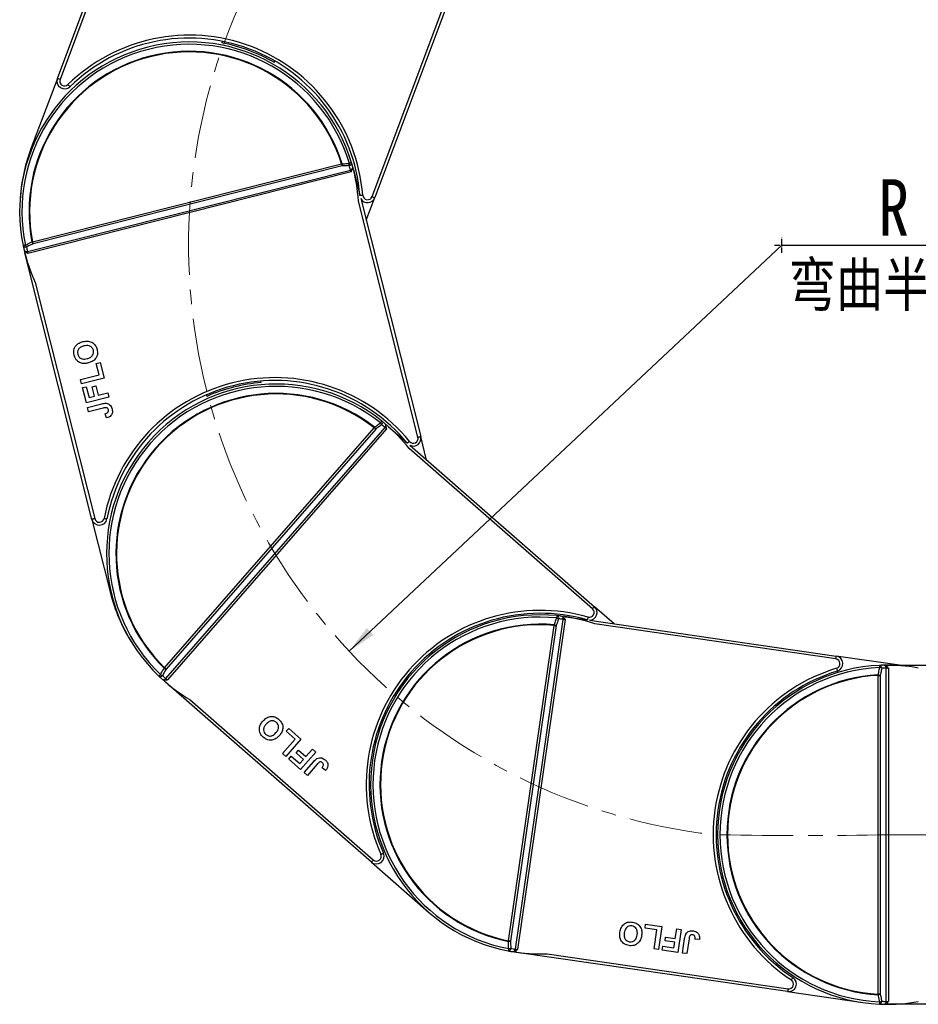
# Model space of a CAD drawing. Header units: millimetres. Extents: x -1637 to 445, y 81 to 1539.
# Tile 20 of 52: x -879 to -646, y 684 to 939. Entities that reach past the tile are written whole.
import ezdxf

# ---------------------------------------------------------------- set-up
doc = ezdxf.new("R2010")
doc.units = ezdxf.units.MM
doc.linetypes.add('CENTER', pattern=[0.6, 0.375, -0.075, 0.075, -0.075])
doc.linetypes.add('CENTERX2', pattern=[20.32, 12.7, -2.54, 2.54, -2.54])
doc.styles.get("Standard").update_dxf_attribs({"font": '仿宋_GB2312.ttf', "width": 0.8})
doc.styles.add('样式 1', font='仿宋_GB2312.ttf', dxfattribs={"width": 0.8, "height": 6})
doc.dimstyles.new('副本 ISO-35.1', dxfattribs={"dimtxt": 9, "dimasz": 7.5, "dimexe": 5, "dimexo": 0.625, "dimgap": 2.5, "dimtad": 1, "dimtoh": 1, "dimtxsty": 'Standard', "dimcen": 2.5, "dimadec": 0, "dimazin": 0, "dimtfac": 1, "dimtmove": 0, "dimatfit": 3, "dimfxl": 0, "dimarcsym": 0})

msp = doc.modelspace()

# ---------------------------------------------------------------- linework, layer by layer
at = {"color": 7, "linetype": 'Continuous', "lineweight": 25}
for p, q in [((-869.416, 923.904), (-844.478, 990.345)), ((-846.509, 982.799), (-868.714, 923.64)), ((-787.73, 893.244), (-765.526, 952.402)), ((-764.657, 952.582), (-787.028, 892.98)), ((-826.597, 933.546), (-826.74, 933.166)), ((-813.071, 928.035), (-812.928, 928.415)), ((-869.416, 923.904), (-876.346, 905.439)), ((-877.174, 879.016), (-793.307, 900.144)), ((-793.171, 899.631), (-877.051, 878.5)), ((-875.859, 881.503), (-795.643, 901.712)), ((-795.514, 901.198), (-875.73, 880.989)), ((-793.058, 899.824), (-792.769, 900.517)), ((-792.444, 899.815), (-790.911, 893.731)), ((-775.834, 830.814), (-791.271, 892.088)), ((-790.66, 892.731), (-775.107, 830.998)), ((-789.239, 887.091), (-787.028, 892.98)), ((-860.441, 809.5), (-877.778, 878.317)), ((-875.15, 870.957), (-859.714, 809.683)), ((-859.295, 849.977), (-858.325, 850.221)), ((-858.543, 846.993), (-859.295, 849.977)), ((-858.325, 850.221), (-857.291, 846.119)), ((-863.391, 845.772), (-858.543, 846.993)), ((-863.11, 844.653), (-863.391, 845.772)), ((-857.291, 846.119), (-863.11, 844.653)), ((-862.865, 843.683), (-861.896, 843.928)), ((-861.869, 839.73), (-862.865, 843.683)), ((-861.896, 843.928), (-861.181, 841.093)), ((-860.384, 843.912), (-859.415, 844.156)), ((-859.764, 841.45), (-860.384, 843.912)), ((-859.415, 844.156), (-858.795, 841.694)), ((-816.477, 844.983), (-816.576, 845.376)), ((-856.051, 841.196), (-861.869, 839.73)), ((-861.181, 841.093), (-859.764, 841.45)), ((-858.795, 841.694), (-856.333, 842.315)), ((-856.333, 842.315), (-856.051, 841.196)), ((-830.734, 841.809), (-830.635, 841.416)), ((-861.569, 838.536), (-857.901, 839.46)), ((-861.287, 837.418), (-861.569, 838.536)), ((-857.521, 838.366), (-861.287, 837.418)), ((-856.676, 835.803), (-857.032, 836.903)), ((-841.591, 770.976), (-787.161, 833.269)), ((-841.255, 768.183), (-784.348, 833.311)), ((-786.762, 832.92), (-841.192, 770.628)), ((-783.945, 832.967), (-840.86, 767.829)), ((-783.961, 833.189), (-784.118, 833.924)), ((-783.451, 833.531), (-778.727, 829.403)), ((-773.57, 824.898), (-775.107, 830.998)), ((-730.504, 786.271), (-778.087, 827.848)), ((-777.95, 828.725), (-730.011, 786.836)), ((-860.441, 809.5), (-855.623, 790.375)), ((-724.94, 782.405), (-730.011, 786.836)), ((-752.335, 700.125), (-740.459, 781.99)), ((-739.934, 781.914), (-751.811, 700.049)), ((-750.536, 697.962), (-738.12, 783.553)), ((-737.594, 783.483), (-750.012, 697.879)), ((-737.728, 783.661), (-738.259, 784.193)), ((-737.486, 784.225), (-731.909, 783.416)), ((-731.314, 783.33), (-667.254, 774.037)), ((-667.362, 773.294), (-729.896, 782.366)), ((-771.981, 774.773), (-772.287, 775.04)), ((-650.878, 771.661), (-667.254, 774.037)), ((-654.053, 771.661), (-653.743, 771.661)), ((-653.743, 771.661), (-582.775, 771.661)), ((-653.743, 771.661), (-653.743, 771.66)), ((-841.591, 770.976), (-841.694, 770.871)), ((-653.901, 771.068), (-654.503, 771.518)), ((-654.273, 684.418), (-654.273, 770.905)), ((-653.898, 770.911), (-653.743, 770.911)), ((-653.743, 770.911), (-653.743, 684.411)), ((-787.913, 720.569), (-841.354, 767.265)), ((-656.364, 686.3), (-656.364, 769.022)), ((-656.364, 769.022), (-655.834, 769.022)), ((-655.834, 769.022), (-655.834, 686.3)), ((-781.893, 764.046), (-781.588, 763.779)), ((-835.003, 762.711), (-787.42, 721.134)), ((-810.022, 754.495), (-809.364, 755.248)), ((-807.705, 752.47), (-810.022, 754.495)), ((-809.364, 755.248), (-806.178, 752.464)), ((-810.995, 748.705), (-807.705, 752.47)), ((-806.178, 752.464), (-810.126, 747.946)), ((-810.126, 747.946), (-810.995, 748.705)), ((-807.464, 748.889), (-806.806, 749.642)), ((-805.552, 747.218), (-807.464, 748.889)), ((-806.806, 749.642), (-804.894, 747.971)), ((-802.355, 749.124), (-806.303, 744.605)), ((-804.894, 747.971), (-803.224, 749.883)), ((-803.224, 749.883), (-802.355, 749.124)), ((-809.373, 747.288), (-808.715, 748.041)), ((-806.303, 744.605), (-809.373, 747.288)), ((-808.715, 748.041), (-806.514, 746.118)), ((-806.514, 746.118), (-805.552, 747.218)), ((-805.376, 743.796), (-802.887, 746.644)), ((-804.507, 743.036), (-805.376, 743.796)), ((-801.952, 745.961), (-804.507, 743.036)), ((-799.797, 744.335), (-800.717, 745.036)), ((-695.946, 741.115), (-696.347, 741.173)), ((-698.443, 726.724), (-698.042, 726.666)), ((-787.913, 720.569), (-773.062, 707.592)), ((-716.876, 703.429), (-716.733, 704.419)), ((-713.831, 702.988), (-716.876, 703.429)), ((-716.733, 704.419), (-712.546, 703.812)), ((-714.549, 698.039), (-713.831, 702.988)), ((-712.546, 703.812), (-713.407, 697.874)), ((-709.028, 700.736), (-708.663, 703.248)), ((-708.663, 703.248), (-707.521, 703.083)), ((-707.521, 703.083), (-708.383, 697.145)), ((-711.683, 700.111), (-711.54, 701.101)), ((-709.171, 699.747), (-711.683, 700.111)), ((-711.54, 701.101), (-709.028, 700.736)), ((-707.165, 696.968), (-706.622, 700.711)), ((-705.465, 700.646), (-706.023, 696.803)), ((-702.773, 700.451), (-703.926, 700.54)), ((-713.407, 697.874), (-714.549, 698.039)), ((-712.417, 697.73), (-712.274, 698.72)), ((-708.383, 697.145), (-712.417, 697.73)), ((-712.274, 698.72), (-709.381, 698.3)), ((-709.381, 698.3), (-709.171, 699.747)), ((-679.888, 686.948), (-750.12, 697.137)), ((-742.314, 696.762), (-679.78, 687.691)), ((-706.023, 696.803), (-707.165, 696.968)), ((-679.888, 686.948), (-660.37, 684.117)), ((-655.834, 686.3), (-656.364, 686.3)), ((-653.743, 683.661), (-654.053, 683.661)), ((-653.898, 684.411), (-653.743, 684.411)), ((-653.743, 683.662), (-653.743, 683.661)), ((-582.775, 683.661), (-653.743, 683.661))]:
    msp.add_line(p, q, dxfattribs=at)
at = {"color": 1, "linetype": 'CENTER', "ltscale": 3.556}
for p, q in [((-681.344, 878.696), (-681.344, 882.546)), ((-683.269, 880.621), (-679.419, 880.621))]:
    msp.add_line(p, q, dxfattribs=at)
at = {"color": 1, "linetype": 'CENTERX2', "lineweight": 13, "ltscale": 1.5}
msp.add_line((-653.743, 727.661), (-177.26, 727.661), dxfattribs=at)
at = {"color": 7, "linetype": 'Continuous', "lineweight": 25, "flags": 128}
for points in [[(-868.714, 923.64), (-868.851, 923.692), (-868.983, 923.741), (-869.104, 923.787), (-869.21, 923.826), (-869.298, 923.859), (-869.363, 923.884), (-869.403, 923.899), (-869.416, 923.904)], [(-866.671, 922.306), (-866.569, 922.201), (-866.471, 922.1), (-866.38, 922.007), (-866.301, 921.926), (-866.236, 921.859), (-866.187, 921.81), (-866.157, 921.779), (-866.147, 921.769)], [(-793.047, 902.024), (-793.057, 902.021), (-793.089, 902.012), (-793.14, 901.997), (-793.21, 901.976), (-793.296, 901.95), (-793.395, 901.92), (-793.506, 901.887), (-793.624, 901.851)], [(-795.503, 901.756), (-795.52, 901.75), (-795.538, 901.745), (-795.555, 901.739), (-795.573, 901.734), (-795.59, 901.728), (-795.608, 901.723), (-795.626, 901.717), (-795.643, 901.712)], [(-795.643, 901.712), (-795.625, 901.641), (-795.608, 901.57), (-795.59, 901.501), (-795.573, 901.433), (-795.557, 901.369), (-795.542, 901.308), (-795.527, 901.25), (-795.514, 901.198)], [(-793.209, 899.782), (-793.205, 899.763), (-793.2, 899.745), (-793.195, 899.726), (-793.191, 899.707), (-793.186, 899.688), (-793.181, 899.669), (-793.176, 899.65), (-793.171, 899.631)], [(-792.52, 900.116), (-792.511, 900.079), (-792.501, 900.041), (-792.492, 900.004), (-792.482, 899.966), (-792.473, 899.928), (-792.463, 899.89), (-792.454, 899.852), (-792.444, 899.815)], [(-787.73, 893.244), (-787.594, 893.192), (-787.462, 893.143), (-787.34, 893.097), (-787.234, 893.057), (-787.147, 893.025), (-787.082, 893), (-787.042, 892.985), (-787.028, 892.98)], [(-875.859, 881.503), (-875.878, 881.5), (-875.896, 881.496), (-875.914, 881.493), (-875.932, 881.489), (-875.95, 881.486), (-875.968, 881.482), (-875.986, 881.479), (-876.004, 881.475)], [(-875.73, 880.989), (-875.743, 881.042), (-875.758, 881.099), (-875.773, 881.16), (-875.789, 881.225), (-875.806, 881.292), (-875.824, 881.361), (-875.841, 881.432), (-875.859, 881.503)], [(-877.703, 880.669), (-877.824, 880.644), (-877.938, 880.621), (-878.04, 880.6), (-878.128, 880.582), (-878.199, 880.568), (-878.251, 880.557), (-878.283, 880.55), (-878.294, 880.548)], [(-877.778, 878.317), (-877.787, 878.354), (-877.797, 878.392), (-877.806, 878.43), (-877.816, 878.468), (-877.826, 878.506), (-877.835, 878.543), (-877.844, 878.581), (-877.854, 878.618)], [(-877.778, 878.317), (-877.778, 878.317), (-877.778, 878.317), (-877.778, 878.317), (-877.778, 878.317), (-877.777, 878.317), (-877.777, 878.317), (-877.777, 878.317), (-877.777, 878.317)], [(-877.089, 878.65), (-877.084, 878.632), (-877.079, 878.613), (-877.074, 878.594), (-877.07, 878.575), (-877.065, 878.557), (-877.06, 878.538), (-877.055, 878.519), (-877.051, 878.5)], [(-787.071, 833.385), (-787.082, 833.371), (-787.093, 833.356), (-787.105, 833.342), (-787.116, 833.327), (-787.127, 833.313), (-787.139, 833.298), (-787.15, 833.284), (-787.161, 833.269)], [(-787.161, 833.269), (-787.106, 833.221), (-787.051, 833.173), (-786.997, 833.126), (-786.945, 833.08), (-786.895, 833.036), (-786.848, 832.995), (-786.803, 832.956), (-786.762, 832.92)], [(-785.205, 835.005), (-785.212, 834.996), (-785.232, 834.97), (-785.266, 834.929), (-785.311, 834.872), (-785.367, 834.802), (-785.432, 834.72), (-785.504, 834.63), (-785.581, 834.533)], [(-784.062, 833.069), (-784.047, 833.056), (-784.033, 833.043), (-784.018, 833.031), (-784.003, 833.018), (-783.989, 833.005), (-783.974, 832.992), (-783.959, 832.979), (-783.945, 832.967)], [(-783.685, 833.736), (-783.656, 833.71), (-783.627, 833.685), (-783.598, 833.66), (-783.569, 833.634), (-783.539, 833.608), (-783.51, 833.583), (-783.481, 833.557), (-783.451, 833.531)], [(-775.834, 830.814), (-775.693, 830.85), (-775.556, 830.884), (-775.43, 830.916), (-775.32, 830.944), (-775.23, 830.967), (-775.163, 830.984), (-775.121, 830.994), (-775.107, 830.998)], [(-859.714, 809.683), (-859.855, 809.647), (-859.992, 809.613), (-860.118, 809.581), (-860.228, 809.553), (-860.318, 809.53), (-860.385, 809.513), (-860.427, 809.503), (-860.441, 809.5)], [(-857.274, 809.749), (-857.131, 809.721), (-856.993, 809.694), (-856.865, 809.67), (-856.754, 809.648), (-856.662, 809.63), (-856.594, 809.617), (-856.552, 809.609), (-856.538, 809.606)], [(-739.759, 784.51), (-739.76, 784.499), (-739.763, 784.466), (-739.769, 784.413), (-739.776, 784.341), (-739.785, 784.252), (-739.795, 784.148), (-739.806, 784.033), (-739.819, 783.91)], [(-730.504, 786.271), (-730.408, 786.381), (-730.315, 786.487), (-730.23, 786.585), (-730.155, 786.67), (-730.094, 786.741), (-730.048, 786.793), (-730.02, 786.825), (-730.011, 786.836)], [(-740.446, 782.137), (-740.448, 782.119), (-740.449, 782.1), (-740.451, 782.082), (-740.453, 782.064), (-740.454, 782.045), (-740.456, 782.027), (-740.457, 782.009), (-740.459, 781.99)], [(-740.459, 781.99), (-740.386, 781.98), (-740.314, 781.969), (-740.244, 781.959), (-740.175, 781.949), (-740.109, 781.939), (-740.047, 781.93), (-739.988, 781.922), (-739.934, 781.914)], [(-737.794, 784.27), (-737.756, 784.264), (-737.717, 784.259), (-737.679, 784.253), (-737.641, 784.248), (-737.602, 784.242), (-737.563, 784.237), (-737.525, 784.231), (-737.486, 784.225)], [(-737.748, 783.505), (-737.729, 783.503), (-737.709, 783.5), (-737.69, 783.497), (-737.671, 783.494), (-737.652, 783.492), (-737.632, 783.489), (-737.613, 783.486), (-737.594, 783.483)], [(-737.486, 784.225), (-737.486, 784.225), (-737.486, 784.225), (-737.486, 784.225), (-737.486, 784.225), (-737.486, 784.225), (-737.486, 784.225), (-737.486, 784.224), (-737.486, 784.224)], [(-667.362, 773.294), (-667.341, 773.439), (-667.321, 773.578), (-667.302, 773.707), (-667.286, 773.819), (-667.272, 773.912), (-667.262, 773.98), (-667.256, 774.022), (-667.254, 774.037)], [(-656.033, 771.616), (-656.032, 771.605), (-656.031, 771.573), (-656.028, 771.519), (-656.025, 771.447), (-656.021, 771.357), (-656.016, 771.253), (-656.011, 771.138), (-656.006, 771.014)], [(-842.632, 769.241), (-842.718, 769.152), (-842.798, 769.068), (-842.87, 768.993), (-842.932, 768.928), (-842.982, 768.875), (-843.019, 768.837), (-843.041, 768.813), (-843.049, 768.805)], [(-841.192, 770.628), (-841.233, 770.663), (-841.278, 770.702), (-841.325, 770.744), (-841.375, 770.788), (-841.428, 770.833), (-841.481, 770.88), (-841.536, 770.928), (-841.591, 770.976)], [(-667.178, 770.861), (-667.135, 770.721), (-667.094, 770.587), (-667.057, 770.463), (-667.024, 770.354), (-666.997, 770.265), (-666.976, 770.198), (-666.964, 770.158), (-666.96, 770.144)], [(-656.372, 769.169), (-656.371, 769.151), (-656.37, 769.133), (-656.369, 769.114), (-656.368, 769.096), (-656.367, 769.078), (-656.366, 769.059), (-656.365, 769.041), (-656.364, 769.022)], [(-841.354, 767.265), (-841.383, 767.29), (-841.413, 767.316), (-841.442, 767.342), (-841.471, 767.367), (-841.501, 767.393), (-841.53, 767.418), (-841.559, 767.444), (-841.588, 767.469)], [(-841.354, 767.265), (-841.354, 767.265), (-841.354, 767.265), (-841.354, 767.265), (-841.354, 767.265), (-841.354, 767.265), (-841.353, 767.265), (-841.353, 767.265), (-841.353, 767.265)], [(-840.977, 767.932), (-840.963, 767.919), (-840.948, 767.906), (-840.934, 767.894), (-840.919, 767.881), (-840.904, 767.868), (-840.89, 767.855), (-840.875, 767.842), (-840.86, 767.829)], [(-787.42, 721.134), (-787.516, 721.024), (-787.609, 720.918), (-787.694, 720.82), (-787.769, 720.735), (-787.83, 720.664), (-787.876, 720.612), (-787.904, 720.58), (-787.913, 720.569)], [(-785.453, 722.578), (-785.319, 722.637), (-785.19, 722.693), (-785.071, 722.745), (-784.967, 722.791), (-784.882, 722.828), (-784.818, 722.856), (-784.779, 722.873), (-784.766, 722.879)], [(-752.335, 700.125), (-752.339, 700.107), (-752.343, 700.088), (-752.346, 700.07), (-752.35, 700.052), (-752.354, 700.034), (-752.357, 700.016), (-752.361, 699.998), (-752.365, 699.981)], [(-751.811, 700.049), (-751.865, 700.056), (-751.923, 700.065), (-751.986, 700.074), (-752.051, 700.084), (-752.12, 700.093), (-752.191, 700.104), (-752.263, 700.114), (-752.335, 700.125)], [(-752.267, 698.102), (-752.29, 697.981), (-752.312, 697.867), (-752.331, 697.765), (-752.348, 697.677), (-752.362, 697.605), (-752.372, 697.553), (-752.378, 697.521), (-752.38, 697.51)], [(-750.166, 697.901), (-750.147, 697.899), (-750.128, 697.896), (-750.109, 697.893), (-750.09, 697.89), (-750.07, 697.888), (-750.051, 697.885), (-750.032, 697.882), (-750.012, 697.879)], [(-750.12, 697.137), (-750.159, 697.143), (-750.198, 697.148), (-750.236, 697.154), (-750.275, 697.159), (-750.313, 697.165), (-750.351, 697.171), (-750.39, 697.176), (-750.428, 697.182)], [(-750.12, 697.137), (-750.12, 697.137), (-750.12, 697.137), (-750.12, 697.137), (-750.12, 697.137), (-750.12, 697.137), (-750.12, 697.138), (-750.12, 697.138), (-750.12, 697.138)], [(-678.913, 689.971), (-678.832, 690.093), (-678.755, 690.211), (-678.683, 690.319), (-678.621, 690.414), (-678.569, 690.492), (-678.531, 690.549), (-678.508, 690.585), (-678.5, 690.597)], [(-679.78, 687.691), (-679.801, 687.546), (-679.822, 687.406), (-679.84, 687.278), (-679.856, 687.166), (-679.87, 687.073), (-679.88, 687.005), (-679.886, 686.963), (-679.888, 686.948)], [(-656.364, 686.3), (-656.365, 686.281), (-656.366, 686.263), (-656.367, 686.244), (-656.368, 686.226), (-656.369, 686.208), (-656.37, 686.189), (-656.371, 686.171), (-656.372, 686.153)], [(-656.006, 684.308), (-656.011, 684.185), (-656.016, 684.069), (-656.021, 683.965), (-656.025, 683.875), (-656.028, 683.803), (-656.031, 683.749), (-656.032, 683.717), (-656.033, 683.706)]]:
    msp.add_lwpolyline(points, dxfattribs=at)
at = {"color": 8, "linetype": 'Continuous', "lineweight": 25, "flags": 128}
for points in [[(-790.147, 893.583), (-790.293, 893.571), (-790.433, 893.56), (-790.562, 893.55), (-790.675, 893.541), (-790.768, 893.533), (-790.837, 893.528), (-790.877, 893.525)], [(-778.014, 829.717), (-778.127, 829.625), (-778.236, 829.536), (-778.336, 829.453), (-778.424, 829.381), (-778.497, 829.322), (-778.55, 829.279), (-778.581, 829.253)], [(-731.671, 784.128), (-731.711, 783.988), (-731.75, 783.852), (-731.786, 783.728), (-731.817, 783.618), (-731.843, 783.529), (-731.862, 783.462), (-731.874, 783.421), (-731.877, 783.409)]]:
    msp.add_lwpolyline(points, dxfattribs=at)
at = {"color": 1, "linetype": 'CENTERX2', "lineweight": 13, "ltscale": 1.5}
for centre, radius, start, end in [((-681.344, 880.621), 153.999, 107.73374, 263.34044), ((-675.597, 1839.872), 1112.425, 268.874346, 271.125671)]:
    msp.add_arc(centre, radius, start, end, dxfattribs=at)
at = {"color": 7, "linetype": 'Continuous', "lineweight": 25}
for centre, radius, start, end in [((-835.153, 889.978), 45.15, 4.58029, 134.27332), ((-835.187, 889.367), 44, 16.7188, 191.56162), ((-835.187, 889.367), 43.397, 16.7188, 191.56162), ((-835.153, 889.978), 44.4, 4.58029, 134.27332), ((-835.153, 889.978), 44, 59.87676, 78.97686), ((-835.187, 889.367), 41.573, 17.33773, 190.94269), ((-835.187, 889.367), 41.426, 17.33773, 190.94269), ((-867.544, 923.201), 2, 159.42681, 314.27332), ((-867.544, 923.201), 1.25, 159.42681, 314.27332), ((-835.153, 889.978), 44, 159.42681, 177.18184), ((-793.722, 901.966), 0.677, 277.30433, 4.92394), ((-835.187, 889.367), 44, 15.54547, 16.7188), ((-798.593, 901.536), 3.098, 353.71831, 4.05769), ((-796.703, 901.635), 3.087, 353.66192, 4.00982), ((-835.057, 888.853), 43.25, 15.13383, 16.7188), ((-793.503, 901.002), 0.88, 282.86696, 326.58551), ((-794.074, 903.217), 3.543, 284.12413, 286.66454), ((-835.187, 889.367), 44, 3.54619, 15.54547), ((-792.439, 899.792), 0.0227, 102.64095, 105.43153), ((-788.901, 893.683), 2, 208.42921, 339.42681), ((-788.901, 893.683), 1.25, 184.58029, 339.42681), ((-873.178, 882.747), 3.098, 204.22642, 214.56291), ((-877.672, 880.817), 0.677, 203.35675, 290.97523), ((-835.187, 889.367), 44, 191.56162, 192.73496), ((-835.187, 889.367), 44, 192.73496, 204.73423), ((-877.408, 879.864), 0.88, 241.69567, 285.41436), ((-874.891, 881.937), 3.085, 204.27024, 214.62221), ((-835.057, 888.853), 43.25, 191.56162, 193.1466), ((-877.964, 882.124), 3.582, 281.63287, 284.14529), ((-812.956, 801.124), 45.15, 39.2937, 168.98673), ((-812.636, 800.602), 44, 51.43221, 226.27503), ((-812.956, 801.124), 44.4, 39.2937, 168.98673), ((-812.636, 800.602), 43.397, 51.43221, 226.27503), ((-812.956, 801.124), 44, 94.59016, 113.69026), ((-812.636, 800.602), 41.573, 52.05114, 225.65609), ((-812.636, 800.602), 41.426, 52.05114, 225.65609), ((-789.486, 831.445), 3.098, 28.43296, 38.76986), ((-787.99, 832.602), 3.087, 28.37645, 38.7221), ((-785.727, 834.573), 0.677, 312.01921, 39.6382), ((-812.237, 800.253), 43.25, 49.84723, 51.43221), ((-812.636, 800.602), 44, 50.25887, 51.43221), ((-812.636, 800.602), 44, 38.2596, 50.25887), ((-784.998, 833.904), 0.88, 317.5866, 1.29277), ((-786.745, 835.414), 3.564, 318.84485, 321.37001), ((-783.506, 833.578), 0.0718, 318.45383, 319.32199), ((-777.047, 830.509), 1.25, 219.2937, 14.14021), ((-777.047, 830.509), 2, 243.14261, 14.14021), ((-858.501, 809.988), 2, 194.14021, 348.98673), ((-858.501, 809.988), 1.25, 194.14021, 348.98673), ((-812.956, 801.124), 44, 194.14021, 211.89524), ((-744.111, 740.726), 45.15, 74.0071, 203.70013), ((-744.111, 740.726), 44.4, 74.0071, 203.70013), ((-744.111, 740.726), 44, 84.32421, 259.16703), ((-739.962, 783.864), 0.677, 344.91248, 72.52596), ((-744.111, 740.726), 44, 83.15088, 84.32421), ((-744.111, 740.726), 44, 71.1516, 83.15088), ((-731.327, 785.33), 1.25, 254.0071, 48.85362), ((-731.327, 785.33), 2, 270.36142, 48.85362), ((-744.111, 740.726), 43.397, 84.32421, 259.16703), ((-744.111, 740.726), 41.573, 84.94314, 258.5481), ((-744.111, 740.726), 41.426, 84.94314, 258.5481), ((-741.422, 779.193), 3.101, 61.32822, 71.65562), ((-740.791, 780.983), 3.085, 61.26417, 71.61811), ((-743.586, 740.65), 43.25, 82.73924, 84.32421), ((-738.987, 783.698), 0.88, 350.47351, 34.18796), ((-741.239, 784.013), 3.529, 351.72783, 354.27834), ((-654.053, 727.661), 44, 92.57859, 267.42141), ((-667.541, 772.057), 1.25, 286.89911, 81.74562), ((-667.541, 772.057), 2, 286.89911, 81.74562), ((-654.053, 727.661), 44, 91.40525, 92.57859), ((-656.141, 770.948), 0.677, 353.16625, 80.78329), ((-654.053, 727.661), 44, 79.40598, 91.40525), ((-841.042, 771.886), 3.087, 238.98493, 249.33087), ((-840.096, 773.524), 3.097, 238.93805, 249.27802), ((-654.053, 727.661), 45.15, 106.89911, 236.59214), ((-654.053, 727.661), 44.4, 106.89911, 236.59214), ((-654.053, 727.661), 43.397, 92.57859, 267.42141), ((-654.053, 727.661), 41.573, 93.19752, 266.80248), ((-656.915, 766.117), 3.1, 69.58025, 79.91098), ((-656.549, 767.975), 3.088, 69.52484, 79.86861), ((-653.523, 727.661), 43.25, 90.99361, 92.57859), ((-655.152, 770.924), 0.88, 358.72835, 42.44476), ((-657.451, 770.912), 3.553, 359.98923, 2.52229), ((-842.691, 769.38), 0.677, 238.07002, 325.68966), ((-812.636, 800.602), 44, 226.27503, 227.44836), ((-812.636, 800.602), 44, 227.44836, 239.44763), ((-812.237, 800.253), 43.25, 226.27503, 227.86), ((-841.93, 768.747), 0.879, 276.40365, 320.129), ((-843.629, 770.247), 3.52, 316.32066, 318.87748), ((-654.053, 727.661), 41.426, 93.19752, 266.80248), ((-786.597, 722.075), 2, 228.85362, 23.70013), ((-786.597, 722.075), 1.25, 228.85362, 23.70013), ((-752.464, 703.078), 3.099, 271.83399, 282.16828), ((-752.392, 698.187), 0.677, 270.96459, 358.57837), ((-744.111, 740.726), 44, 259.16703, 260.34037), ((-752.368, 701.19), 3.089, 271.88136, 282.22067), ((-743.586, 740.65), 43.25, 259.16703, 260.75201), ((-751.409, 698.069), 0.88, 309.30251, 353.01697), ((-753.708, 698.416), 3.579, 349.22885, 351.74283), ((-744.111, 740.726), 44, 260.34037, 272.33964), ((-679.601, 688.928), 2, 261.74562, 56.59214), ((-679.601, 688.928), 1.25, 261.74562, 56.59214), ((-656.915, 689.205), 3.1, 280.08902, 290.41975), ((-656.141, 684.374), 0.677, 279.21527, 6.83518), ((-654.053, 727.661), 44, 267.42141, 268.59475), ((-656.549, 687.348), 3.088, 280.13139, 290.47516), ((-653.523, 727.661), 43.25, 267.42141, 269.00639), ((-654.053, 727.661), 44, 268.59475, 280.59402), ((-655.152, 684.398), 0.88, 317.55851, 1.27021), ((-657.448, 684.41), 3.55, 357.47654, 0.01194)]:
    msp.add_arc(centre, radius, start, end, dxfattribs=at)
for points, knots in [([(-793.636, 901.294), (-793.832, 901.284), (-794.459, 901.252), (-795.085, 901.22), (-795.514, 901.198)], [0, 0, 0, 0, 0.3144648, 1, 1, 1, 1]), ([(-795.503, 901.756), (-795.074, 901.778), (-794.447, 901.809), (-793.821, 901.841), (-793.624, 901.851)], [0, 0, 0, 0, 0.6855366, 1, 1, 1, 1]), ([(-793.209, 899.782), (-793.224, 899.838), (-793.259, 899.974), (-793.289, 900.081), (-793.307, 900.144)], [0, 0, 0, 0, 0.4157113, 1, 1, 1, 1]), ([(-793.171, 899.631), (-793.171, 899.633), (-793.132, 899.697), (-793.095, 899.761), (-793.058, 899.824)], [0, 0, 0, 0, 0.024536, 1, 1, 1, 1]), ([(-792.769, 900.517), (-792.753, 900.658), (-792.728, 900.874), (-792.779, 901.085), (-792.797, 901.159)], [0, 0, 0, 0, 0.64984604, 1, 1, 1, 1]), ([(-877.703, 880.669), (-877.26, 880.879), (-876.694, 881.148), (-876.127, 881.417), (-876.004, 881.475)], [0, 0, 0, 0, 0.7828235, 1, 1, 1, 1]), ([(-878.105, 879.667), (-878.055, 879.509), (-877.99, 879.3), (-877.857, 879.13), (-877.825, 879.089)], [0, 0, 0, 0, 0.7597005, 1, 1, 1, 1]), ([(-877.825, 879.089), (-877.672, 878.944), (-877.49, 878.77), (-877.277, 878.637), (-877.242, 878.615)], [0, 0, 0, 0, 0.83524646, 1, 1, 1, 1]), ([(-875.73, 880.989), (-876.118, 880.805), (-876.685, 880.537), (-877.252, 880.269), (-877.43, 880.184)], [0, 0, 0, 0, 0.68553646, 1, 1, 1, 1]), ([(-877.174, 879.016), (-877.16, 878.952), (-877.136, 878.843), (-877.102, 878.707), (-877.089, 878.65)], [0, 0, 0, 0, 0.5842834, 1, 1, 1, 1]), ([(-877.242, 878.615), (-877.18, 878.578), (-877.116, 878.539), (-877.052, 878.501), (-877.051, 878.5)], [0, 0, 0, 0, 0.9754276, 1, 1, 1, 1]), ([(-865.061, 852.085), (-865.129, 852.529), (-865.265, 853.415), (-864.685, 854.585), (-863.769, 855.297), (-863.101, 855.504), (-862.767, 855.607)], [0, 0, 0, 0, 0.2798263, 0.5586384, 0.7789876, 1, 1, 1, 1]), ([(-862.513, 854.481), (-862.784, 854.4), (-863.323, 854.239), (-863.942, 853.71), (-864.203, 853.004), (-864.131, 852.564), (-864.095, 852.344)], [0, 0, 0, 0, 0.2810973, 0.5600097, 0.7797042, 1, 1, 1, 1]), ([(-862.767, 855.607), (-862.329, 855.687), (-861.457, 855.846), (-860.244, 855.43), (-859.426, 854.598), (-859.207, 853.936), (-859.098, 853.605)], [0, 0, 0, 0, 0.2805623, 0.5594773, 0.7794269, 1, 1, 1, 1]), ([(-860.067, 853.358), (-860.173, 853.626), (-860.383, 854.161), (-861.335, 854.692), (-862.066, 854.561), (-862.513, 854.481)], [0, 0, 0, 0, 0.2799846, 0.5597515, 1, 1, 1, 1]), ([(-861.67, 851.203), (-861.398, 851.286), (-860.855, 851.451), (-860.248, 851.993), (-859.968, 852.693), (-860.034, 853.137), (-860.067, 853.358)], [0, 0, 0, 0, 0.2810107, 0.5601226, 0.7799429, 1, 1, 1, 1]), ([(-859.098, 853.605), (-859.028, 853.165), (-858.89, 852.286), (-859.452, 851.119), (-860.355, 850.404), (-861.018, 850.197), (-861.349, 850.094)], [0, 0, 0, 0, 0.2799409, 0.5587151, 0.77905, 1, 1, 1, 1]), ([(-864.524, 850.917), (-864.656, 851.121), (-864.891, 851.485), (-865.009, 851.902), (-865.061, 852.085)], [0, 0, 0, 0, 0.5595611, 1, 1, 1, 1]), ([(-862.894, 849.981), (-863.247, 850.075), (-863.877, 850.243), (-864.326, 850.711), (-864.524, 850.917)], [0, 0, 0, 0, 0.5599528, 1, 1, 1, 1]), ([(-864.095, 852.344), (-863.994, 852.075), (-863.791, 851.538), (-862.849, 850.99), (-862.117, 851.122), (-861.67, 851.203)], [0, 0, 0, 0, 0.2802674, 0.5598729, 1, 1, 1, 1]), ([(-861.349, 850.094), (-861.635, 850.03), (-862.145, 849.917), (-862.665, 849.962), (-862.894, 849.981)], [0, 0, 0, 0, 0.5601646, 1, 1, 1, 1]), ([(-857.901, 839.46), (-857.691, 839.512), (-857.317, 839.604), (-856.932, 839.61), (-856.763, 839.612)], [0, 0, 0, 0, 0.5602857, 1, 1, 1, 1]), ([(-856.177, 837.917), (-856.22, 838.049), (-856.285, 838.249), (-856.502, 838.431), (-856.912, 838.524), (-857.25, 838.436), (-857.521, 838.366)], [0, 0, 0, 0, 0.24940608, 0.37443453, 0.49945625, 1, 1, 1, 1]), ([(-856.763, 839.612), (-856.546, 839.569), (-856.113, 839.484), (-855.482, 838.962), (-855.3, 838.42), (-855.189, 838.089)], [0, 0, 0, 0, 0.2801135, 0.5603045, 1, 1, 1, 1]), ([(-855.189, 838.089), (-855.139, 837.799), (-855.038, 837.223), (-855.404, 836.445), (-856.021, 836.003), (-856.457, 835.87), (-856.676, 835.803)], [0, 0, 0, 0, 0.2802358, 0.5584237, 0.7788348, 1, 1, 1, 1]), ([(-857.032, 836.903), (-856.893, 836.944), (-856.645, 837.017), (-856.438, 837.17), (-856.346, 837.237)], [0, 0, 0, 0, 0.560982, 1, 1, 1, 1]), ([(-856.346, 837.237), (-856.302, 837.289), (-856.213, 837.394), (-856.133, 837.633), (-856.16, 837.809), (-856.177, 837.917)], [0, 0, 0, 0, 0.2807398, 0.5609433, 1, 1, 1, 1]), ([(-787.071, 833.385), (-786.73, 833.647), (-786.234, 834.03), (-785.737, 834.413), (-785.581, 834.533)], [0, 0, 0, 0, 0.6855388, 1, 1, 1, 1]), ([(-785.273, 834.069), (-785.429, 833.949), (-785.926, 833.566), (-786.422, 833.183), (-786.762, 832.92)], [0, 0, 0, 0, 0.3144645, 1, 1, 1, 1]), ([(-784.118, 833.924), (-784.185, 834.049), (-784.288, 834.241), (-784.45, 834.385), (-784.506, 834.436)], [0, 0, 0, 0, 0.64985527, 1, 1, 1, 1]), ([(-784.062, 833.069), (-784.106, 833.107), (-784.211, 833.198), (-784.298, 833.269), (-784.348, 833.311)], [0, 0, 0, 0, 0.41570524, 1, 1, 1, 1]), ([(-783.945, 832.967), (-783.945, 832.968), (-783.95, 833.043), (-783.955, 833.117), (-783.961, 833.189)], [0, 0, 0, 0, 0.0245468, 1, 1, 1, 1]), ([(-738.259, 784.193), (-738.383, 784.261), (-738.574, 784.366), (-738.788, 784.4), (-738.863, 784.412)], [0, 0, 0, 0, 0.6498495, 1, 1, 1, 1]), ([(-740.446, 782.137), (-740.303, 782.542), (-740.094, 783.133), (-739.884, 783.724), (-739.819, 783.91)], [0, 0, 0, 0, 0.68553172, 1, 1, 1, 1]), ([(-739.308, 783.688), (-739.374, 783.502), (-739.583, 782.911), (-739.791, 782.319), (-739.934, 781.914)], [0, 0, 0, 0, 0.3144649, 1, 1, 1, 1]), ([(-737.748, 783.505), (-737.805, 783.513), (-737.944, 783.533), (-738.055, 783.545), (-738.12, 783.553)], [0, 0, 0, 0, 0.4157139, 1, 1, 1, 1]), ([(-737.594, 783.483), (-737.595, 783.485), (-737.639, 783.544), (-737.684, 783.603), (-737.728, 783.661)], [0, 0, 0, 0, 0.0245034, 1, 1, 1, 1]), ([(-654.503, 771.518), (-654.636, 771.568), (-654.84, 771.644), (-655.056, 771.647), (-655.132, 771.648)], [0, 0, 0, 0, 0.64984434, 1, 1, 1, 1]), ([(-842.632, 769.241), (-842.388, 769.666), (-842.075, 770.21), (-841.762, 770.753), (-841.694, 770.871)], [0, 0, 0, 0, 0.78282348, 1, 1, 1, 1]), ([(-841.192, 770.628), (-841.407, 770.255), (-841.72, 769.712), (-842.033, 769.169), (-842.131, 768.998)], [0, 0, 0, 0, 0.6855332, 1, 1, 1, 1]), ([(-656.372, 769.169), (-656.288, 769.591), (-656.166, 770.206), (-656.044, 770.821), (-656.006, 771.014)], [0, 0, 0, 0, 0.6855356, 1, 1, 1, 1]), ([(-655.469, 770.867), (-655.507, 770.674), (-655.629, 770.059), (-655.75, 769.444), (-655.834, 769.022)], [0, 0, 0, 0, 0.3144767, 1, 1, 1, 1]), ([(-653.898, 770.911), (-653.956, 770.911), (-654.096, 770.91), (-654.208, 770.907), (-654.273, 770.905)], [0, 0, 0, 0, 0.4157181, 1, 1, 1, 1]), ([(-653.743, 770.911), (-653.744, 770.912), (-653.797, 770.965), (-653.85, 771.017), (-653.901, 771.068)], [0, 0, 0, 0, 0.02453544, 1, 1, 1, 1]), ([(-842.392, 768.189), (-842.261, 768.087), (-842.088, 767.952), (-841.882, 767.888), (-841.832, 767.873)], [0, 0, 0, 0, 0.7597131, 1, 1, 1, 1]), ([(-841.832, 767.873), (-841.624, 767.84), (-841.375, 767.801), (-841.124, 767.814), (-841.083, 767.816)], [0, 0, 0, 0, 0.8352702, 1, 1, 1, 1]), ([(-841.255, 768.183), (-841.208, 768.139), (-841.126, 768.063), (-841.021, 767.97), (-840.977, 767.932)], [0, 0, 0, 0, 0.5842941, 1, 1, 1, 1]), ([(-841.083, 767.816), (-841.011, 767.82), (-840.936, 767.824), (-840.862, 767.829), (-840.86, 767.829)], [0, 0, 0, 0, 0.9753924, 1, 1, 1, 1]), ([(-815.963, 752.944), (-816.271, 753.27), (-816.888, 753.921), (-817.077, 755.213), (-816.729, 756.32), (-816.298, 756.87), (-816.082, 757.146)], [0, 0, 0, 0, 0.2798277, 0.558636, 0.7789879, 1, 1, 1, 1]), ([(-816.082, 757.146), (-815.768, 757.46), (-815.142, 758.088), (-813.907, 758.437), (-812.762, 758.219), (-812.205, 757.799), (-811.926, 757.589)], [0, 0, 0, 0, 0.2805572, 0.5594764, 0.7794261, 1, 1, 1, 1]), ([(-815.232, 756.365), (-815.409, 756.144), (-815.76, 755.704), (-815.968, 754.917), (-815.78, 754.188), (-815.471, 753.867), (-815.316, 753.706)], [0, 0, 0, 0, 0.2810948, 0.5600058, 0.7797053, 1, 1, 1, 1]), ([(-812.582, 756.834), (-812.821, 756.994), (-813.299, 757.314), (-814.384, 757.209), (-814.91, 756.685), (-815.232, 756.365)], [0, 0, 0, 0, 0.27998488, 0.55975097, 1, 1, 1, 1]), ([(-812.672, 754.15), (-812.496, 754.373), (-812.144, 754.817), (-811.953, 755.61), (-812.122, 756.344), (-812.429, 756.671), (-812.582, 756.834)], [0, 0, 0, 0, 0.281012, 0.5601337, 0.7799447, 1, 1, 1, 1]), ([(-811.926, 757.589), (-811.618, 757.267), (-811.004, 756.624), (-810.802, 755.344), (-811.136, 754.242), (-811.564, 753.695), (-811.777, 753.421)], [0, 0, 0, 0, 0.2799433, 0.5587155, 0.7790534, 1, 1, 1, 1]), ([(-815.316, 753.706), (-815.079, 753.543), (-814.606, 753.218), (-813.52, 753.304), (-812.994, 753.829), (-812.672, 754.15)], [0, 0, 0, 0, 0.2802675, 0.5598754, 1, 1, 1, 1]), ([(-814.856, 752.289), (-815.08, 752.382), (-815.481, 752.547), (-815.815, 752.823), (-815.963, 752.944)], [0, 0, 0, 0, 0.5595713, 1, 1, 1, 1]), ([(-812.983, 752.449), (-813.327, 752.325), (-813.94, 752.104), (-814.576, 752.233), (-814.856, 752.289)], [0, 0, 0, 0, 0.55995933, 1, 1, 1, 1]), ([(-811.777, 753.421), (-811.976, 753.206), (-812.331, 752.822), (-812.784, 752.563), (-812.983, 752.449)], [0, 0, 0, 0, 0.5601686, 1, 1, 1, 1]), ([(-802.887, 746.644), (-802.744, 746.806), (-802.489, 747.094), (-802.176, 747.318), (-802.038, 747.417)], [0, 0, 0, 0, 0.5603016, 1, 1, 1, 1]), ([(-802.038, 747.417), (-801.836, 747.505), (-801.431, 747.682), (-800.615, 747.611), (-800.157, 747.269), (-799.877, 747.06)], [0, 0, 0, 0, 0.2801246, 0.5603065, 1, 1, 1, 1]), ([(-800.591, 746.357), (-800.702, 746.441), (-800.869, 746.568), (-801.152, 746.594), (-801.541, 746.437), (-801.769, 746.172), (-801.952, 745.961)], [0, 0, 0, 0, 0.2493882, 0.3744256, 0.4994565, 1, 1, 1, 1]), ([(-800.343, 745.701), (-800.336, 745.77), (-800.323, 745.907), (-800.394, 746.148), (-800.516, 746.278), (-800.591, 746.357)], [0, 0, 0, 0, 0.2807242, 0.5609185, 1, 1, 1, 1]), ([(-799.877, 747.06), (-799.671, 746.852), (-799.26, 746.435), (-799.117, 745.587), (-799.373, 744.873), (-799.656, 744.514), (-799.797, 744.335)], [0, 0, 0, 0, 0.2802384, 0.5584234, 0.7788387, 1, 1, 1, 1]), ([(-800.717, 745.036), (-800.626, 745.149), (-800.464, 745.35), (-800.38, 745.594), (-800.343, 745.701)], [0, 0, 0, 0, 0.5609944, 1, 1, 1, 1]), ([(-723.404, 702.364), (-723.312, 702.799), (-723.126, 703.666), (-722.279, 704.629), (-721.199, 705.068), (-720.504, 705.018), (-720.156, 704.993)], [0, 0, 0, 0, 0.2805599, 0.5594767, 0.7794231, 1, 1, 1, 1]), ([(-720.297, 704.003), (-720.584, 704.008), (-721.159, 704.017), (-722.013, 703.34), (-722.17, 702.614), (-722.267, 702.17)], [0, 0, 0, 0, 0.2799826, 0.559749, 1, 1, 1, 1]), ([(-718.915, 701.701), (-718.887, 701.984), (-718.833, 702.548), (-719.103, 703.316), (-719.644, 703.841), (-720.079, 703.949), (-720.297, 704.003)], [0, 0, 0, 0, 0.2810065, 0.560127, 0.7799395, 1, 1, 1, 1]), ([(-720.156, 704.993), (-719.722, 704.89), (-718.857, 704.683), (-717.992, 703.719), (-717.675, 702.612), (-717.736, 701.92), (-717.767, 701.574)], [0, 0, 0, 0, 0.2799399, 0.558712, 0.7790479, 1, 1, 1, 1]), ([(-706.328, 701.821), (-706.206, 702.005), (-705.962, 702.373), (-705.239, 702.757), (-704.669, 702.719), (-704.32, 702.696)], [0, 0, 0, 0, 0.28012716, 0.560302, 1, 1, 1, 1]), ([(-704.32, 702.696), (-704.033, 702.633), (-703.462, 702.506), (-702.882, 701.871), (-702.709, 701.132), (-702.752, 700.678), (-702.773, 700.451)], [0, 0, 0, 0, 0.2802348, 0.5584224, 0.7788432, 1, 1, 1, 1]), ([(-751.811, 700.049), (-751.789, 699.619), (-751.757, 698.993), (-751.725, 698.367), (-751.714, 698.17)], [0, 0, 0, 0, 0.68552953, 1, 1, 1, 1]), ([(-721.022, 698.901), (-721.459, 699.007), (-722.33, 699.219), (-723.19, 700.201), (-723.499, 701.319), (-723.436, 702.015), (-723.404, 702.364)], [0, 0, 0, 0, 0.2798297, 0.5586377, 0.7789866, 1, 1, 1, 1]), ([(-722.267, 702.17), (-722.295, 701.889), (-722.351, 701.328), (-722.098, 700.554), (-721.545, 700.044), (-721.11, 699.943), (-720.893, 699.893)], [0, 0, 0, 0, 0.281103, 0.560007, 0.7797085, 1, 1, 1, 1]), ([(-720.893, 699.893), (-720.606, 699.884), (-720.032, 699.867), (-719.166, 700.529), (-719.01, 701.256), (-718.915, 701.701)], [0, 0, 0, 0, 0.2802647, 0.5598708, 1, 1, 1, 1]), ([(-718.251, 700.103), (-718.473, 699.813), (-718.868, 699.294), (-719.472, 699.057), (-719.737, 698.952)], [0, 0, 0, 0, 0.5599543, 1, 1, 1, 1]), ([(-717.767, 701.574), (-717.817, 701.286), (-717.907, 700.771), (-718.146, 700.307), (-718.251, 700.103)], [0, 0, 0, 0, 0.5601594, 1, 1, 1, 1]), ([(-706.622, 700.711), (-706.589, 700.925), (-706.532, 701.306), (-706.39, 701.664), (-706.328, 701.821)], [0, 0, 0, 0, 0.5602981, 1, 1, 1, 1]), ([(-704.537, 701.717), (-704.677, 701.728), (-704.885, 701.744), (-705.137, 701.612), (-705.379, 701.269), (-705.427, 700.923), (-705.465, 700.646)], [0, 0, 0, 0, 0.2493981, 0.3744333, 0.4994462, 1, 1, 1, 1]), ([(-703.973, 701.301), (-704.005, 701.363), (-704.068, 701.485), (-704.259, 701.649), (-704.432, 701.691), (-704.537, 701.717)], [0, 0, 0, 0, 0.2807515, 0.5609376, 1, 1, 1, 1]), ([(-703.926, 700.54), (-703.911, 700.684), (-703.884, 700.941), (-703.946, 701.191), (-703.973, 701.301)], [0, 0, 0, 0, 0.5609906, 1, 1, 1, 1]), ([(-752.267, 698.102), (-752.292, 698.592), (-752.325, 699.218), (-752.358, 699.845), (-752.365, 699.981)], [0, 0, 0, 0, 0.7828212, 1, 1, 1, 1]), ([(-750.852, 697.388), (-750.66, 697.474), (-750.429, 697.576), (-750.226, 697.722), (-750.192, 697.747)], [0, 0, 0, 0, 0.8352595, 1, 1, 1, 1]), ([(-750.536, 697.962), (-750.472, 697.95), (-750.362, 697.931), (-750.224, 697.91), (-750.166, 697.901)], [0, 0, 0, 0, 0.5842647, 1, 1, 1, 1]), ([(-750.192, 697.747), (-750.134, 697.79), (-750.074, 697.834), (-750.014, 697.878), (-750.012, 697.879)], [0, 0, 0, 0, 0.9754431, 1, 1, 1, 1]), ([(-719.737, 698.952), (-719.976, 698.908), (-720.403, 698.829), (-720.833, 698.879), (-721.022, 698.901)], [0, 0, 0, 0, 0.559564, 1, 1, 1, 1]), ([(-751.494, 697.35), (-751.328, 697.335), (-751.11, 697.316), (-750.902, 697.374), (-750.852, 697.388)], [0, 0, 0, 0, 0.7597139, 1, 1, 1, 1]), ([(-656.006, 684.308), (-656.101, 684.789), (-656.224, 685.404), (-656.346, 686.019), (-656.372, 686.153)], [0, 0, 0, 0, 0.7828248, 1, 1, 1, 1]), ([(-655.834, 686.3), (-655.75, 685.878), (-655.629, 685.263), (-655.507, 684.648), (-655.469, 684.455)], [0, 0, 0, 0, 0.6855383, 1, 1, 1, 1]), ([(-655.132, 683.674), (-654.967, 683.683), (-654.748, 683.696), (-654.551, 683.783), (-654.503, 683.804)], [0, 0, 0, 0, 0.7597141, 1, 1, 1, 1]), ([(-654.503, 683.804), (-654.325, 683.917), (-654.112, 684.051), (-653.931, 684.225), (-653.901, 684.254)], [0, 0, 0, 0, 0.8352647, 1, 1, 1, 1]), ([(-654.273, 684.418), (-654.208, 684.415), (-654.096, 684.412), (-653.956, 684.411), (-653.898, 684.411)], [0, 0, 0, 0, 0.5842828, 1, 1, 1, 1]), ([(-653.901, 684.254), (-653.85, 684.305), (-653.797, 684.357), (-653.744, 684.41), (-653.743, 684.411)], [0, 0, 0, 0, 0.97546456, 1, 1, 1, 1])]:
    msp.add_open_spline(points, degree=3, knots=knots, dxfattribs=at)

# ---------------------------------------------------------------- texts
at = {"color": 5, "lineweight": 9, "ltscale": 10, "attachment_point": 3, "style": '样式 1'}
for s, width, heights, insert, char_height in [('R', 7.42965, [3.963], (-648.385, 897.761), 14.625), ('弯曲半径 ', 84.90624, [0], (-630.527, 876.04), 11.25)]:
    msp.add_mtext_dynamic_manual_height_columns(s, width=width, gutter_width=12.5, heights=heights, dxfattribs=dict(at, insert=insert, char_height=char_height))

# ---------------------------------------------------------------- leaders
at = {"color": 5, "lineweight": 9}
msp.add_leader([(-793.689, 775.291), (-681.344, 880.621), (-626.494, 880.621)], dimstyle='副本 ISO-35.1', override={"dimgap": 2.5, "dimtad": 0}, dxfattribs=at)

doc.saveas('drawing.dxf')
